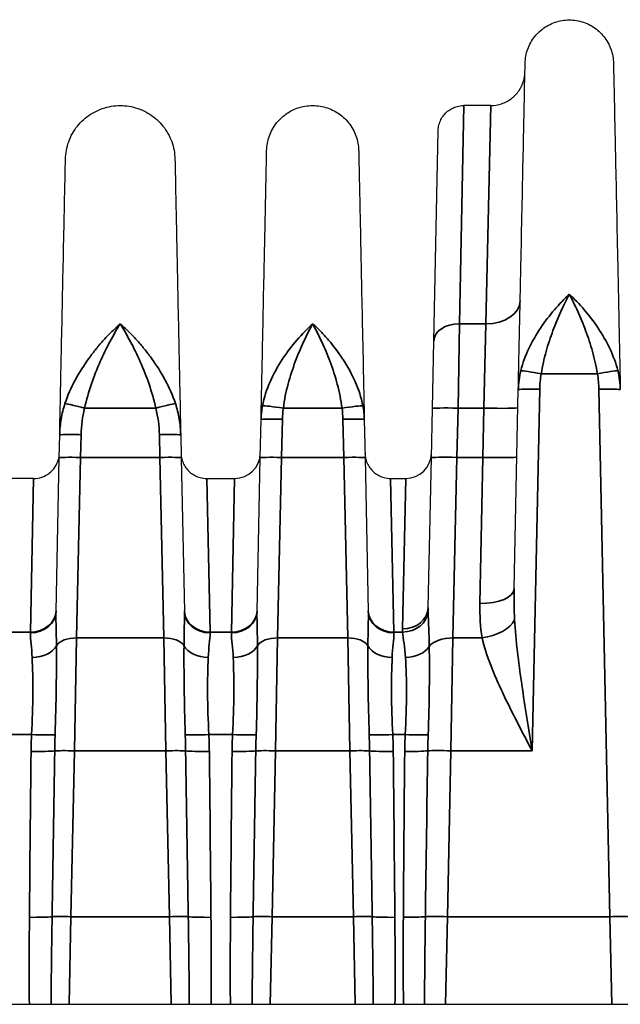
# Model space of a CAD drawing. Header units: millimetres. Extents: x 399 to 6233, y -1870 to 1602.
# Tile 142 of 256: x 5444 to 5458, y -650 to -627. Entities that reach past the tile are written whole.
import ezdxf

# ---------------------------------------------------------------- set-up
doc = ezdxf.new("R2010")
doc.units = ezdxf.units.MM
doc.layers.add('可見 (ISO)', color=7, linetype='Continuous', lineweight=25)
doc.layers.add('窄部可見 (ISO)', color=7, linetype='Continuous', lineweight=35)

msp = doc.modelspace()

# ---------------------------------------------------------------- linework, layer by layer
at = {"layer": '可見 (ISO)'}
for p, q in [((5454.972, -629.003), (5454.343, -629.003)), ((5453.64, -634.506), (5453.743, -629.59)), ((5453.607, -636.081), (5453.64, -634.506)), ((5455.519, -640.286), (5455.616, -635.64)), ((5453.583, -637.233), (5453.607, -636.081)), ((5449.583, -637.231), (5449.602, -636.34)), ((5452.016, -636.34), (5452.035, -637.231)), ((5444.883, -637.231), (5444.894, -636.699)), ((5447.723, -636.699), (5447.735, -637.231)), ((5444.808, -640.825), (5444.883, -637.231)), ((5447.735, -637.231), (5447.81, -640.825)), ((5449.508, -640.825), (5449.583, -637.231)), ((5452.035, -637.231), (5452.11, -640.825)), ((5453.51, -640.729), (5453.583, -637.233)), ((5444.285, -637.716), (5443.632, -637.716)), ((5448.332, -637.716), (5448.985, -637.716)), ((5452.632, -637.716), (5452.985, -637.716)), ((5394.309, -650.003), (5498.809, -650.003))]:
    msp.add_line(p, q, dxfattribs=at)
for centre in [(5448.985, -637.116), (5452.985, -637.116)]:
    msp.add_arc(centre, 0.6, 270, 358.8, dxfattribs=at)
for points, knots in [([(5455.776, -628.014), (5455.778, -627.903), (5455.799, -627.791), (5455.875, -627.581), (5455.931, -627.481), (5456.07, -627.305), (5456.155, -627.228), (5456.343, -627.107), (5456.449, -627.061), (5456.666, -627.007), (5456.78, -626.997), (5457.003, -627.015), (5457.115, -627.043), (5457.32, -627.131), (5457.417, -627.193), (5457.583, -627.343), (5457.655, -627.433), (5457.765, -627.628), (5457.804, -627.736), (5457.835, -627.901), (5457.84, -627.958), (5457.842, -628.014)], [0, 0, 0, 0, 0.0333171, 0.0333171, 0.0669022, 0.0669022, 0.1004777, 0.1004777, 0.1340536, 0.1340536, 0.1676294, 0.1676294, 0.2012052, 0.2012052, 0.234781, 0.234781, 0.2683568, 0.2683568, 0.3019326, 0.3019326, 0.3188115, 0.3188115, 0.3188115, 0.3188115]), ([(5455.616, -635.64), (5455.627, -635.124), (5455.638, -634.627), (5455.647, -634.163), (5455.649, -634.087), (5455.651, -634.011), (5455.652, -633.936), (5455.663, -633.4), (5455.674, -632.896), (5455.684, -632.428), (5455.694, -631.96), (5455.703, -631.526), (5455.711, -631.126), (5455.719, -630.727), (5455.727, -630.359), (5455.734, -630.03), (5455.737, -629.89), (5455.74, -629.758), (5455.742, -629.633), (5455.746, -629.462), (5455.749, -629.305), (5455.752, -629.161), (5455.757, -628.91), (5455.762, -628.699), (5455.765, -628.528), (5455.773, -628.185), (5455.776, -628.014), (5455.776, -628.014)], [0.026741, 0.026741, 0.026741, 0.026741, 0.0775937, 0.0775937, 0.0775937, 0.0858987, 0.0858987, 0.0858987, 0.1450564, 0.1450564, 0.1450564, 0.2042141, 0.2042141, 0.2042141, 0.2633718, 0.2633718, 0.2633718, 0.2884178, 0.2884178, 0.2884178, 0.3225295, 0.3225295, 0.3225295, 0.3816871, 0.3816871, 0.3816871, 0.5, 0.5, 0.5, 0.5]), ([(5457.842, -628.014), (5457.842, -628.014), (5457.845, -628.185), (5457.852, -628.528), (5457.858, -628.797), (5457.866, -629.167), (5457.875, -629.633), (5457.878, -629.758), (5457.881, -629.89), (5457.884, -630.03), (5457.891, -630.359), (5457.898, -630.726), (5457.907, -631.126), (5457.915, -631.526), (5457.924, -631.96), (5457.934, -632.428), (5457.944, -632.896), (5457.954, -633.4), (5457.966, -633.936), (5457.967, -634.011), (5457.969, -634.087), (5457.97, -634.163), (5457.98, -634.627), (5457.991, -635.124), (5458.001, -635.64)], [0.500008, 0.500008, 0.500008, 0.500008, 0.6183179, 0.6183179, 0.6183179, 0.7115978, 0.7115978, 0.7115978, 0.7366333, 0.7366333, 0.7366333, 0.795791, 0.795791, 0.795791, 0.8549487, 0.8549487, 0.8549487, 0.9141064, 0.9141064, 0.9141064, 0.9224137, 0.9224137, 0.9224137, 0.9732641, 0.9732641, 0.9732641, 0.9732641]), ([(5454.972, -629.003), (5455.058, -629.003), (5455.146, -628.988), (5455.309, -628.933), (5455.388, -628.891), (5455.526, -628.786), (5455.587, -628.722), (5455.684, -628.578), (5455.721, -628.497), (5455.752, -628.382), (5455.759, -628.35), (5455.768, -628.285), (5455.771, -628.252), (5455.772, -628.219)], [0, 0, 0, 0, 0.0258626, 0.0258626, 0.051872, 0.051872, 0.0778761, 0.0778761, 0.1038804, 0.1038804, 0.1136224, 0.1136224, 0.1235142, 0.1235142, 0.1235142, 0.1235142]), ([(5445.029, -630.256), (5445.032, -630.118), (5445.058, -629.979), (5445.151, -629.719), (5445.221, -629.594), (5445.393, -629.377), (5445.499, -629.282), (5445.732, -629.132), (5445.863, -629.075), (5446.132, -629.007), (5446.274, -628.996), (5446.55, -629.018), (5446.688, -629.052), (5446.943, -629.162), (5447.063, -629.239), (5447.269, -629.425), (5447.358, -629.536), (5447.493, -629.778), (5447.542, -629.912), (5447.58, -630.116), (5447.587, -630.186), (5447.589, -630.256)], [0, 0, 0, 0, 0.0413231, 0.0413231, 0.0829384, 0.0829384, 0.1245431, 0.1245431, 0.1661483, 0.1661483, 0.2077533, 0.2077533, 0.2493584, 0.2493584, 0.2909635, 0.2909635, 0.3325686, 0.3325686, 0.3741737, 0.3741737, 0.3950529, 0.3950529, 0.3950529, 0.3950529]), ([(5449.733, -630.056), (5449.736, -629.94), (5449.757, -629.823), (5449.836, -629.605), (5449.894, -629.5), (5450.039, -629.318), (5450.128, -629.237), (5450.324, -629.111), (5450.434, -629.063), (5450.66, -629.007), (5450.779, -628.997), (5451.011, -629.015), (5451.127, -629.044), (5451.342, -629.137), (5451.442, -629.201), (5451.615, -629.357), (5451.69, -629.451), (5451.804, -629.654), (5451.845, -629.766), (5451.877, -629.939), (5451.883, -629.997), (5451.884, -630.056)], [0, 0, 0, 0, 0.0347036, 0.0347036, 0.0696796, 0.0696796, 0.1046457, 0.1046457, 0.1396121, 0.1396121, 0.1745785, 0.1745785, 0.2095449, 0.2095449, 0.2445113, 0.2445113, 0.2794777, 0.2794777, 0.3144442, 0.3144442, 0.3320164, 0.3320164, 0.3320164, 0.3320164]), ([(5453.743, -629.59), (5453.744, -629.567), (5453.745, -629.544), (5453.752, -629.499), (5453.756, -629.476), (5453.772, -629.412), (5453.788, -629.371), (5453.826, -629.295), (5453.849, -629.259), (5453.902, -629.194), (5453.932, -629.164), (5453.997, -629.111), (5454.032, -629.088), (5454.107, -629.049), (5454.146, -629.034), (5454.238, -629.01), (5454.29, -629.003), (5454.343, -629.003)], [0, 0, 0, 0, 0.00692113, 0.00692113, 0.01375081, 0.01375081, 0.02679823, 0.02679823, 0.0393646, 0.0393646, 0.05193098, 0.05193098, 0.06449736, 0.06449736, 0.07706374, 0.07706374, 0.09281867, 0.09281867, 0.09281867, 0.09281867]), ([(5449.602, -636.34), (5449.612, -635.834), (5449.623, -635.347), (5449.632, -634.905), (5449.641, -634.477), (5449.649, -634.069), (5449.657, -633.688), (5449.665, -633.302), (5449.673, -632.942), (5449.68, -632.61), (5449.687, -632.278), (5449.693, -631.971), (5449.699, -631.702), (5449.702, -631.568), (5449.704, -631.443), (5449.707, -631.325), (5449.709, -631.206), (5449.712, -631.094), (5449.714, -630.991), (5449.718, -630.787), (5449.722, -630.614), (5449.725, -630.475), (5449.73, -630.195), (5449.733, -630.056), (5449.733, -630.056)], [0.0294093, 0.0294093, 0.0294093, 0.0294093, 0.089244, 0.089244, 0.089244, 0.1470574, 0.1470574, 0.1470574, 0.2058814, 0.2058814, 0.2058814, 0.2647055, 0.2647055, 0.2647055, 0.2938656, 0.2938656, 0.2938656, 0.3235296, 0.3235296, 0.3235296, 0.3823536, 0.3823536, 0.3823536, 0.5, 0.5, 0.5, 0.5]), ([(5451.884, -630.056), (5451.884, -630.056), (5451.887, -630.195), (5451.893, -630.474), (5451.898, -630.684), (5451.903, -630.969), (5451.911, -631.325), (5451.913, -631.443), (5451.916, -631.568), (5451.919, -631.702), (5451.924, -631.971), (5451.931, -632.278), (5451.938, -632.61), (5451.945, -632.942), (5451.952, -633.301), (5451.96, -633.688), (5451.968, -634.069), (5451.977, -634.477), (5451.986, -634.905), (5451.995, -635.347), (5452.005, -635.834), (5452.016, -636.34)], [0.5000084, 0.5000084, 0.5000084, 0.5000084, 0.6176498, 0.6176498, 0.6176498, 0.7061501, 0.7061501, 0.7061501, 0.735298, 0.735298, 0.735298, 0.794122, 0.794122, 0.794122, 0.8529461, 0.8529461, 0.8529461, 0.9107639, 0.9107639, 0.9107639, 0.9705942, 0.9705942, 0.9705942, 0.9705942]), ([(5444.894, -636.699), (5444.907, -636.112), (5444.918, -635.545), (5444.929, -635.043), (5444.937, -634.671), (5444.944, -634.313), (5444.951, -633.976), (5444.96, -633.578), (5444.967, -633.21), (5444.974, -632.869), (5444.982, -632.529), (5444.988, -632.213), (5444.994, -631.938), (5444.997, -631.785), (5445, -631.642), (5445.003, -631.509), (5445.01, -631.165), (5445.016, -630.89), (5445.02, -630.684), (5445.026, -630.399), (5445.029, -630.256), (5445.029, -630.256)], [0.030065, 0.030065, 0.030065, 0.030065, 0.0975901, 0.0975901, 0.0975901, 0.1475485, 0.1475485, 0.1475485, 0.2062907, 0.2062907, 0.2062907, 0.265033, 0.265033, 0.265033, 0.2977638, 0.2977638, 0.2977638, 0.3825174, 0.3825174, 0.3825174, 0.5, 0.5, 0.5, 0.5]), ([(5447.589, -630.256), (5447.589, -630.256), (5447.592, -630.399), (5447.598, -630.684), (5447.602, -630.89), (5447.608, -631.165), (5447.615, -631.509), (5447.618, -631.642), (5447.621, -631.785), (5447.624, -631.938), (5447.63, -632.214), (5447.636, -632.529), (5447.643, -632.869), (5447.65, -633.209), (5447.658, -633.578), (5447.666, -633.975), (5447.674, -634.313), (5447.681, -634.671), (5447.689, -635.043), (5447.699, -635.545), (5447.711, -636.112), (5447.723, -636.699)], [0.5000086, 0.5000086, 0.5000086, 0.5000086, 0.6174862, 0.6174862, 0.6174862, 0.7022467, 0.7022467, 0.7022467, 0.7349706, 0.7349706, 0.7349706, 0.7937128, 0.7937128, 0.7937128, 0.852455, 0.852455, 0.852455, 0.9024183, 0.9024183, 0.9024183, 0.9699385, 0.9699385, 0.9699385, 0.9699385]), ([(5444.285, -637.716), (5444.35, -637.716), (5444.415, -637.705), (5444.538, -637.664), (5444.597, -637.633), (5444.701, -637.554), (5444.746, -637.505), (5444.819, -637.397), (5444.847, -637.337), (5444.871, -637.25), (5444.876, -637.227), (5444.883, -637.178), (5444.885, -637.153), (5444.885, -637.128)], [0, 0, 0, 0, 0.01938058, 0.01938058, 0.03888823, 0.03888823, 0.05839129, 0.05839129, 0.07789451, 0.07789451, 0.08520881, 0.08520881, 0.09263584, 0.09263584, 0.09263584, 0.09263584]), ([(5447.732, -637.128), (5447.733, -637.151), (5447.735, -637.175), (5447.741, -637.22), (5447.745, -637.242), (5447.762, -637.307), (5447.777, -637.348), (5447.816, -637.424), (5447.839, -637.46), (5447.891, -637.525), (5447.921, -637.555), (5447.986, -637.608), (5448.022, -637.631), (5448.096, -637.669), (5448.136, -637.684), (5448.227, -637.709), (5448.28, -637.716), (5448.332, -637.716)], [0, 0, 0, 0, 0.00692113, 0.00692113, 0.01375081, 0.01375081, 0.02679823, 0.02679823, 0.0393646, 0.0393646, 0.05193098, 0.05193098, 0.06449736, 0.06449736, 0.07706374, 0.07706374, 0.09281981, 0.09281981, 0.09281981, 0.09281981]), ([(5452.032, -637.128), (5452.033, -637.151), (5452.035, -637.175), (5452.041, -637.22), (5452.045, -637.242), (5452.062, -637.307), (5452.077, -637.348), (5452.116, -637.424), (5452.139, -637.46), (5452.191, -637.525), (5452.221, -637.555), (5452.286, -637.608), (5452.322, -637.631), (5452.396, -637.669), (5452.436, -637.684), (5452.527, -637.709), (5452.58, -637.716), (5452.632, -637.716)], [0, 0, 0, 0, 0.00692113, 0.00692113, 0.01375081, 0.01375081, 0.02679823, 0.02679823, 0.0393646, 0.0393646, 0.05193098, 0.05193098, 0.06449736, 0.06449736, 0.07706374, 0.07706374, 0.09281981, 0.09281981, 0.09281981, 0.09281981])]:
    msp.add_open_spline(points, degree=3, knots=knots, dxfattribs=at)
at = {"layer": '窄部可見 (ISO)'}
for p, q in [((5454.343, -629.003), (5454.24, -634.103)), ((5454.86, -634.103), (5454.972, -629.003)), ((5454.24, -634.103), (5454.207, -636.073)), ((5454.24, -634.103), (5454.86, -634.103)), ((5454.86, -634.103), (5454.808, -636.073)), ((5457.465, -635.271), (5456.152, -635.271)), ((5456.116, -635.633), (5455.939, -644.079)), ((5457.76, -647.956), (5457.501, -635.633)), ((5447.141, -636.073), (5445.477, -636.073)), ((5451.495, -636.073), (5450.123, -636.073)), ((5454.207, -636.073), (5454.183, -637.224)), ((5454.808, -636.073), (5454.207, -636.073)), ((5454.784, -637.224), (5454.808, -636.073)), ((5450.102, -636.333), (5450.083, -637.224)), ((5451.535, -637.224), (5451.516, -636.333)), ((5445.394, -636.693), (5445.383, -637.224)), ((5447.235, -637.224), (5447.224, -636.693)), ((5445.383, -637.224), (5445.289, -641.442)), ((5445.383, -637.224), (5447.235, -637.224)), ((5447.329, -641.442), (5447.235, -637.224)), ((5450.083, -637.224), (5449.989, -641.442)), ((5450.083, -637.224), (5451.535, -637.224)), ((5451.629, -641.442), (5451.535, -637.224)), ((5454.183, -637.224), (5454.088, -641.442)), ((5454.183, -637.224), (5454.784, -637.224)), ((5454.719, -640.638), (5454.784, -637.224)), ((5444.208, -641.307), (5444.285, -637.716)), ((5448.332, -637.716), (5448.409, -641.307)), ((5448.985, -637.716), (5448.908, -641.307)), ((5452.632, -637.716), (5452.709, -641.307)), ((5452.985, -637.716), (5452.91, -641.233)), ((5443.709, -641.307), (5444.208, -641.307)), ((5444.208, -641.307), (5444.208, -641.323)), ((5448.409, -641.307), (5448.908, -641.307)), ((5448.41, -641.323), (5448.409, -641.307)), ((5448.908, -641.307), (5448.908, -641.323)), ((5452.709, -641.307), (5452.911, -641.307)), ((5452.71, -641.323), (5452.709, -641.307)), ((5445.239, -644.079), (5445.289, -641.442)), ((5447.329, -641.442), (5445.289, -641.442)), ((5447.329, -641.442), (5447.378, -644.079)), ((5449.939, -644.079), (5449.989, -641.442)), ((5451.629, -641.442), (5449.989, -641.442)), ((5451.629, -641.442), (5451.678, -644.079)), ((5454.039, -644.079), (5454.088, -641.442)), ((5454.769, -641.442), (5454.088, -641.442)), ((5455.605, -641.836), (5455.605, -641.836)), ((5444.818, -641.906), (5444.818, -641.906)), ((5447.8, -641.906), (5447.8, -641.906)), ((5449.518, -641.906), (5449.518, -641.906)), ((5452.1, -641.906), (5452.1, -641.906)), ((5453.537, -641.906), (5453.537, -641.906)), ((5455.678, -642.449), (5455.678, -642.449)), ((5444.236, -643.7), (5443.682, -643.7)), ((5444.786, -643.741), (5444.786, -643.741)), ((5447.832, -643.741), (5447.832, -643.741)), ((5448.936, -643.7), (5448.382, -643.7)), ((5449.486, -643.741), (5449.486, -643.741)), ((5452.132, -643.741), (5452.132, -643.741)), ((5452.971, -643.7), (5452.682, -643.7)), ((5453.508, -643.741), (5453.508, -643.741)), ((5445.239, -644.079), (5445.158, -647.956)), ((5447.378, -644.079), (5445.239, -644.079)), ((5447.46, -647.956), (5447.378, -644.079)), ((5449.939, -644.079), (5449.858, -647.956)), ((5451.678, -644.079), (5449.939, -644.079)), ((5451.76, -647.956), (5451.678, -644.079)), ((5454.039, -644.079), (5453.958, -647.956)), ((5455.939, -644.079), (5454.039, -644.079)), ((5445.116, -650.003), (5445.158, -647.956)), ((5445.158, -647.956), (5447.46, -647.956)), ((5447.46, -647.956), (5447.502, -650.003)), ((5449.816, -650.003), (5449.858, -647.956)), ((5449.858, -647.956), (5451.76, -647.956)), ((5451.76, -647.956), (5451.802, -650.003)), ((5453.916, -650.003), (5453.958, -647.956)), ((5453.958, -647.956), (5457.76, -647.956)), ((5457.76, -647.956), (5457.802, -650.003))]:
    msp.add_line(p, q, dxfattribs=at)
for centre, major_axis, ratio, start_param, end_param in [((5454.86, -633.55), (0.8, -0.017), 0.69138, 4.72687, 6.283185), ((5454.24, -634.518), (-0.6, 0.013), 0.69138, 4.72687, 6.283185), ((5456.152, -635.288), (-0.492, 0.09), 0.034327, 4.71869, 6.047452), ((5457.465, -635.288), (0.492, 0.09), 0.034327, 0.235733, 1.564495), ((5445.477, -636.09), (-0.484, 0.127), 0.033759, 4.721243, 5.969613), ((5447.141, -636.09), (0.484, 0.127), 0.033759, 0.313572, 1.561942), ((5450.123, -636.09), (-0.495, 0.072), 0.034539, 4.717398, 6.113427), ((5451.495, -636.09), (0.495, 0.072), 0.034539, 0.169758, 1.565787), ((5454.207, -636.094), (-0.6, 0.013), 0.034892, 4.71312, 6.283185), ((5454.808, -636.045), (0.8, -0.017), 0.034892, 4.71312, 6.283185), ((5445.383, -637.242), (-0.5, 0.01), 0.034892, 4.71312, 6.283185), ((5447.235, -637.242), (0.5, 0.01), 0.034892, 0, 1.570065), ((5450.083, -637.242), (-0.5, 0.01), 0.034892, 4.71312, 6.283185), ((5451.535, -637.242), (0.5, 0.01), 0.034892, 0, 1.570065), ((5454.183, -637.245), (-0.6, 0.013), 0.034892, 4.71312, 6.283185), ((5454.784, -637.196), (0.8, -0.017), 0.034892, 4.71312, 6.283185), ((5454.719, -640.269), (0.8, -0.017), 0.461544, 4.722057, 6.283185), ((5444.208, -640.793), (0.6, -0.013), 0.856313, 4.730324, 6.283185), ((5444.208, -640.813), (0.6, -0.013), 0.850862, 4.73021, 6.283185), ((5448.409, -640.793), (-0.6, -0.013), 0.856313, 0, 1.552861), ((5448.41, -640.813), (-0.6, -0.013), 0.850862, 0, 1.552975), ((5448.908, -640.793), (0.6, -0.013), 0.856313, 4.730324, 6.283185), ((5448.908, -640.813), (0.6, -0.013), 0.850862, 4.73021, 6.283185), ((5452.709, -640.793), (-0.6, -0.013), 0.856313, 0, 1.552861), ((5452.71, -640.813), (-0.6, -0.013), 0.850862, 0, 1.552975), ((5452.91, -640.717), (0.6, -0.013), 0.859283, 4.730386, 6.283185), ((5452.911, -640.793), (0.599, 0.028), 0.856112, 4.672228, 6.168877), ((5454.769, -640.993), (0.786, 0.15), 0.555227, 4.606487, 5.897702), ((5444.251, -641.505), (0.6, 0.02), 0.658485, 4.690186, 5.92531), ((5445.289, -641.723), (-0.5, 0.01), 0.56206, 4.724162, 5.958793), ((5447.329, -641.723), (0.5, 0.01), 0.56206, 0.324392, 1.559023), ((5448.367, -641.505), (-0.6, 0.02), 0.658485, 0.357875, 1.592999), ((5448.951, -641.505), (0.6, 0.02), 0.658485, 4.690186, 5.92531), ((5449.989, -641.723), (-0.5, 0.01), 0.56206, 4.724162, 5.958793), ((5451.629, -641.723), (0.5, 0.01), 0.56206, 0.324392, 1.559023), ((5452.667, -641.505), (-0.6, 0.02), 0.658485, 0.357875, 1.592999), ((5454.088, -641.78), (-0.6, 0.013), 0.56206, 4.724162, 5.89911), ((5452.981, -641.504), (0.599, 0.027), 0.65857, 4.682756, 5.858717), ((5455.903, -644.221), (-11.679, 0), 0.998272, 6.23842, 6.27237), ((5444.236, -643.664), (0.599, -0.027), 0.058699, 4.715031, 5.884103), ((5447.789, -644.49), (0.015, -8.387), 0.359374, 4.617716, 4.662757), ((5448.382, -643.664), (-0.599, -0.027), 0.058699, 0.399082, 1.568154), ((5444.828, -644.49), (0.015, 8.387), 0.359374, 4.762021, 4.807062), ((5436.715, -644.221), (11.679, 0), 0.998272, 0.010815, 0.044766), ((5460.603, -644.221), (-11.679, 0), 0.998272, 6.23842, 6.27237), ((5448.936, -643.664), (-0.599, 0.027), 0.058699, 1.573438, 2.74251), ((5452.489, -644.49), (0.015, -8.387), 0.359374, 4.617716, 4.662757), ((5452.682, -643.664), (0.599, 0.027), 0.058699, 3.540675, 4.709747), ((5449.128, -644.49), (0.015, 8.387), 0.359374, 4.762021, 4.807062), ((5441.015, -644.221), (11.679, 0), 0.998272, 0.010815, 0.044766), ((5463.03, -644.186), (-10.07, 0), 0.998272, 6.234735, 6.273976), ((5452.971, -643.664), (0.599, -0.029), 0.058689, 4.715248, 5.8287), ((5457.67, -644.502), (0.098, -8.678), 0.48068, 4.615075, 4.658173), ((5444.966, -635.415), (0.529, 32.381), 0.019208, 1.842505, 1.969301), ((5444.225, -644.06), (0.6, -0.007), 0.058755, 4.713034, 5.887947), ((8572.639, -695.319), (-3128.226, -18.641), 0.998953, 6.260823, 6.262063), ((5445.239, -644.096), (0.5, -0.01), 0.034892, 1.571527, 2.746821), ((5447.378, -644.096), (0.5, 0.01), 0.034892, 0.394772, 1.570065), ((2319.979, -695.319), (3128.226, -18.641), 0.998953, 0.021122, 0.022363), ((5448.393, -644.06), (-0.6, -0.007), 0.058755, 0.395239, 1.570152), ((5447.652, -635.415), (-0.529, 32.381), 0.019208, 4.313885, 4.44068), ((5449.666, -635.415), (0.529, 32.381), 0.019208, 1.842505, 1.969301), ((5448.925, -644.06), (-0.6, 0.007), 0.058755, 1.571441, 2.746354), ((8577.339, -695.319), (-3128.226, -18.641), 0.998953, 6.260823, 6.262063), ((5449.939, -644.096), (-0.5, 0.01), 0.034892, 4.71312, 5.888413), ((5451.678, -644.096), (0.5, 0.01), 0.034892, 0.394772, 1.570065), ((2324.279, -695.319), (3128.226, -18.641), 0.998953, 0.021122, 0.022363), ((5452.693, -644.06), (0.6, 0.007), 0.058755, 3.536831, 4.711744), ((5451.952, -635.415), (-0.529, 32.381), 0.019208, 4.313885, 4.44068), ((5453.804, -632.864), (0.566, 35.382), 0.019792, 1.894088, 2.012194), ((5452.96, -644.059), (0.6, -0.006), 0.058756, 4.712939, 5.831699), ((8313.429, -687.331), (-2860.217, -15.262), 0.998902, 6.262704, 6.264061), ((5454.039, -644.099), (0.6, -0.013), 0.034892, 1.571527, 2.690649), ((5444.187, -647.935), (0.6, -0.005), 0.058756, 4.712873, 5.794533), ((5445.158, -647.973), (0.5, -0.01), 0.034892, 1.571527, 2.653535), ((5447.46, -647.973), (0.5, 0.01), 0.034892, 0.488057, 1.570065), ((5448.431, -647.935), (-0.6, -0.005), 0.058756, 0.488652, 1.570312), ((5448.887, -647.935), (-0.6, 0.005), 0.058756, 1.57128, 2.65294), ((5449.858, -647.973), (-0.5, 0.01), 0.034892, 4.71312, 5.795128), ((5451.76, -647.973), (0.5, 0.01), 0.034892, 0.488057, 1.570065), ((5452.731, -647.935), (0.6, 0.005), 0.058756, 3.630245, 4.711905), ((5452.929, -647.934), (0.6, -0.004), 0.058757, 4.712779, 5.743713), ((5453.958, -647.977), (0.6, -0.013), 0.034892, 1.571527, 2.60279), ((5457.76, -647.973), (0.5, 0.01), 0.034892, 0.488057, 1.570065)]:
    msp.add_ellipse(centre, major_axis=major_axis, ratio=ratio, start_param=start_param, end_param=end_param, dxfattribs=at)
for points, knots in [([(5455.675, -635.196), (5455.719, -635.02), (5455.784, -634.847), (5455.863, -634.681), (5455.942, -634.515), (5456.036, -634.353), (5456.137, -634.202), (5456.338, -633.9), (5456.573, -633.631), (5456.809, -633.413)], [0, 0, 0, 0, 0.000558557, 0.000558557, 0.000558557, 0.001117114, 0.001117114, 0.001117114, 0.002234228, 0.002234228, 0.002234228, 0.002234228]), ([(5456.809, -633.413), (5456.676, -633.666), (5456.544, -633.95), (5456.368, -634.418), (5456.313, -634.583), (5456.219, -634.92), (5456.18, -635.093), (5456.152, -635.271)], [-0.000011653, -0.000011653, -0.000011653, -0.000011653, 0.001067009, 0.001067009, 0.00160634, 0.00160634, 0.002145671, 0.002145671, 0.002145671, 0.002145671]), ([(5456.809, -633.413), (5457.044, -633.631), (5457.277, -633.896), (5457.48, -634.201), (5457.684, -634.506), (5457.855, -634.844), (5457.943, -635.196)], [-0.000011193, -0.000011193, -0.000011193, -0.000011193, 0.001104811, 0.001104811, 0.001104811, 0.002220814, 0.002220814, 0.002220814, 0.002220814]), ([(5457.465, -635.271), (5457.438, -635.093), (5457.399, -634.92), (5457.351, -634.752), (5457.304, -634.583), (5457.249, -634.418), (5457.191, -634.262), (5457.132, -634.106), (5457.07, -633.957), (5457.006, -633.816), (5456.942, -633.674), (5456.875, -633.538), (5456.809, -633.413)], [0, 0, 0, 0, 0.000534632, 0.000534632, 0.000534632, 0.001069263, 0.001069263, 0.001069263, 0.001603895, 0.001603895, 0.001603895, 0.002138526, 0.002138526, 0.002138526, 0.002138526]), ([(5445.018, -635.965), (5445.081, -635.776), (5445.162, -635.596), (5445.255, -635.422), (5445.258, -635.417), (5445.261, -635.412), (5445.263, -635.408), (5445.355, -635.239), (5445.459, -635.073), (5445.57, -634.92), (5445.573, -634.915), (5445.576, -634.91), (5445.58, -634.906), (5445.633, -634.832), (5445.688, -634.76), (5445.744, -634.691), (5445.804, -634.617), (5445.865, -634.546), (5445.928, -634.477), (5445.99, -634.408), (5446.053, -634.343), (5446.117, -634.28), (5446.181, -634.218), (5446.246, -634.158), (5446.309, -634.103)], [0, 0, 0, 0, 0.000592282, 0.000592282, 0.000592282, 0.000608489, 0.000608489, 0.000608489, 0.001184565, 0.001184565, 0.001184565, 0.00120247, 0.00120247, 0.00120247, 0.001480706, 0.001480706, 0.001480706, 0.001776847, 0.001776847, 0.001776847, 0.002072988, 0.002072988, 0.002072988, 0.002369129, 0.002369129, 0.002369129, 0.002369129]), ([(5446.309, -634.103), (5446.227, -634.233), (5446.146, -634.373), (5446.067, -634.521), (5445.989, -634.667), (5445.914, -634.822), (5445.842, -634.985), (5445.768, -635.151), (5445.698, -635.327), (5445.637, -635.508), (5445.574, -635.69), (5445.52, -635.878), (5445.477, -636.073)], [-0.000011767, -0.000011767, -0.000011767, -0.000011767, 0.000578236, 0.000578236, 0.000578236, 0.001160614, 0.001160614, 0.001160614, 0.001751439, 0.001751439, 0.001751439, 0.002348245, 0.002348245, 0.002348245, 0.002348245]), ([(5446.309, -634.103), (5446.341, -634.131), (5446.373, -634.16), (5446.405, -634.189), (5446.437, -634.219), (5446.469, -634.249), (5446.501, -634.28), (5446.564, -634.343), (5446.627, -634.408), (5446.689, -634.476), (5446.751, -634.544), (5446.812, -634.615), (5446.872, -634.688), (5446.928, -634.758), (5446.984, -634.831), (5447.038, -634.906), (5447.041, -634.91), (5447.044, -634.914), (5447.047, -634.919), (5447.159, -635.074), (5447.263, -635.238), (5447.355, -635.408), (5447.357, -635.412), (5447.36, -635.417), (5447.362, -635.422), (5447.456, -635.596), (5447.536, -635.776), (5447.599, -635.965)], [-0.000011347, -0.000011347, -0.000011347, -0.000011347, 0.000139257, 0.000139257, 0.000139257, 0.000289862, 0.000289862, 0.000289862, 0.000591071, 0.000591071, 0.000591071, 0.00089228, 0.00089228, 0.00089228, 0.001176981, 0.001176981, 0.001176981, 0.001193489, 0.001193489, 0.001193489, 0.001779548, 0.001779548, 0.001779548, 0.001795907, 0.001795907, 0.001795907, 0.002398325, 0.002398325, 0.002398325, 0.002398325]), ([(5447.141, -636.073), (5447.099, -635.88), (5447.045, -635.695), (5446.983, -635.514), (5446.922, -635.334), (5446.852, -635.157), (5446.779, -634.992), (5446.706, -634.826), (5446.63, -634.669), (5446.551, -634.521), (5446.472, -634.373), (5446.389, -634.231), (5446.309, -634.103)], [0, 0, 0, 0, 0.000584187, 0.000584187, 0.000584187, 0.001168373, 0.001168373, 0.001168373, 0.00175256, 0.00175256, 0.00175256, 0.002336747, 0.002336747, 0.002336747, 0.002336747]), ([(5449.636, -636.017), (5449.709, -635.635), (5449.886, -635.263), (5450.097, -634.938), (5450.307, -634.613), (5450.559, -634.327), (5450.809, -634.103)], [0, 0, 0, 0, 0.00119489, 0.00119489, 0.00119489, 0.002389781, 0.002389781, 0.002389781, 0.002389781]), ([(5450.809, -634.103), (5450.738, -634.232), (5450.666, -634.373), (5450.597, -634.522), (5450.529, -634.669), (5450.463, -634.823), (5450.403, -634.986), (5450.341, -635.151), (5450.283, -635.328), (5450.235, -635.509), (5450.186, -635.691), (5450.146, -635.879), (5450.123, -636.073)], [-0.000011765, -0.000011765, -0.000011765, -0.000011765, 0.000565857, 0.000565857, 0.000565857, 0.001135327, 0.001135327, 0.001135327, 0.001714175, 0.001714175, 0.001714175, 0.002298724, 0.002298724, 0.002298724, 0.002298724]), ([(5450.809, -634.103), (5450.871, -634.159), (5450.934, -634.219), (5450.996, -634.282), (5451.058, -634.345), (5451.119, -634.412), (5451.179, -634.482), (5451.295, -634.617), (5451.406, -634.763), (5451.51, -634.92), (5451.513, -634.926), (5451.517, -634.931), (5451.52, -634.936), (5451.623, -635.095), (5451.717, -635.264), (5451.795, -635.438), (5451.798, -635.445), (5451.8, -635.451), (5451.803, -635.457), (5451.883, -635.638), (5451.946, -635.825), (5451.982, -636.017)], [-0.000011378, -0.000011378, -0.000011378, -0.000011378, 0.000287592, 0.000287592, 0.000287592, 0.000586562, 0.000586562, 0.000586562, 0.001165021, 0.001165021, 0.001165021, 0.001184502, 0.001184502, 0.001184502, 0.001762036, 0.001762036, 0.001762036, 0.001782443, 0.001782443, 0.001782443, 0.002380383, 0.002380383, 0.002380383, 0.002380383]), ([(5451.495, -636.073), (5451.472, -635.881), (5451.433, -635.696), (5451.385, -635.515), (5451.337, -635.334), (5451.279, -635.158), (5451.218, -634.993), (5451.156, -634.828), (5451.09, -634.671), (5451.021, -634.522), (5450.952, -634.373), (5450.88, -634.231), (5450.809, -634.103)], [0, 0, 0, 0, 0.000572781, 0.000572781, 0.000572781, 0.001145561, 0.001145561, 0.001145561, 0.001718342, 0.001718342, 0.001718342, 0.002291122, 0.002291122, 0.002291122, 0.002291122]), ([(5455.616, -635.64), (5455.617, -635.636), (5455.67, -635.632), (5455.763, -635.631), (5455.855, -635.63), (5455.985, -635.631), (5456.116, -635.633)], [0, 0, 0, 0, 0.5, 0.5, 0.5, 1, 1, 1, 1]), ([(5457.501, -635.633), (5457.632, -635.631), (5457.762, -635.63), (5457.855, -635.631), (5457.947, -635.632), (5458.001, -635.636), (5458.001, -635.64)], [0, 0, 0, 0, 0.5, 0.5, 0.5, 1, 1, 1, 1]), ([(5444.894, -636.699), (5444.897, -636.576), (5444.908, -636.45), (5444.949, -636.205), (5444.978, -636.084), (5445.018, -635.965)], [-0.000000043, -0.000000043, -0.000000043, -0.000000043, 0.0003786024, 0.0003786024, 0.0007572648, 0.0007572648, 0.0007572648, 0.0007572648]), ([(5447.599, -635.965), (5447.639, -636.084), (5447.669, -636.205), (5447.71, -636.45), (5447.721, -636.576), (5447.723, -636.699)], [0, 0, 0, 0, 0.0003786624, 0.0003786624, 0.0007573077, 0.0007573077, 0.0007573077, 0.0007573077]), ([(5449.602, -636.34), (5449.602, -636.334), (5449.602, -636.328), (5449.602, -636.322), (5449.602, -636.315), (5449.603, -636.308), (5449.603, -636.302), (5449.603, -636.288), (5449.604, -636.275), (5449.605, -636.261), (5449.607, -636.234), (5449.609, -636.207), (5449.612, -636.18), (5449.617, -636.125), (5449.625, -636.071), (5449.636, -636.017)], [-0.00000006, -0.00000006, -0.00000006, -0.00000006, 0.0000185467, 0.0000185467, 0.0000185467, 0.0000394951, 0.0000394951, 0.0000394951, 0.0000814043, 0.0000814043, 0.0000814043, 0.0001653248, 0.0001653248, 0.0001653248, 0.0003340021, 0.0003340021, 0.0003340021, 0.0003340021]), ([(5450.102, -636.333), (5449.971, -636.331), (5449.841, -636.33), (5449.748, -636.331), (5449.656, -636.332), (5449.602, -636.335), (5449.602, -636.34)], [0, 0, 0, 0, 0.5, 0.5, 0.5, 1, 1, 1, 1]), ([(5451.516, -636.333), (5451.647, -636.331), (5451.777, -636.33), (5451.869, -636.331), (5451.962, -636.332), (5452.016, -636.336), (5452.016, -636.34)], [0, 0, 0, 0, 0.5, 0.5, 0.5, 1, 1, 1, 1]), ([(5444.894, -636.699), (5444.894, -636.695), (5444.948, -636.692), (5445.041, -636.691), (5445.133, -636.689), (5445.263, -636.69), (5445.394, -636.693)], [0, 0, 0, 0, 0.5, 0.5, 0.5, 1, 1, 1, 1]), ([(5447.224, -636.693), (5447.354, -636.69), (5447.484, -636.689), (5447.577, -636.691), (5447.67, -636.692), (5447.723, -636.695), (5447.723, -636.699)], [0, 0, 0, 0, 0.5, 0.5, 0.5, 1, 1, 1, 1]), ([(5444.808, -640.825), (5444.805, -640.948), (5444.808, -641.075), (5444.811, -641.204), (5444.814, -641.342), (5444.817, -641.482), (5444.817, -641.624)], [0.000000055, 0.000000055, 0.000000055, 0.000000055, 0.000500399, 0.000500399, 0.000500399, 0.001035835, 0.001035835, 0.001035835, 0.001035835]), ([(5447.801, -641.624), (5447.801, -641.482), (5447.804, -641.342), (5447.807, -641.204), (5447.81, -641.075), (5447.813, -640.948), (5447.81, -640.825)], [0, 0, 0, 0, 0.000535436, 0.000535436, 0.000535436, 0.00103578, 0.00103578, 0.00103578, 0.00103578]), ([(5449.508, -640.825), (5449.505, -640.948), (5449.508, -641.075), (5449.511, -641.204), (5449.514, -641.342), (5449.517, -641.482), (5449.517, -641.624)], [0.000000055, 0.000000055, 0.000000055, 0.000000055, 0.000500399, 0.000500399, 0.000500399, 0.001035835, 0.001035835, 0.001035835, 0.001035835]), ([(5452.101, -641.624), (5452.101, -641.482), (5452.104, -641.342), (5452.107, -641.204), (5452.11, -641.075), (5452.113, -640.948), (5452.11, -640.825)], [0, 0, 0, 0, 0.000535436, 0.000535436, 0.000535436, 0.00103578, 0.00103578, 0.00103578, 0.00103578]), ([(5455.529, -641.017), (5455.543, -641.261), (5455.567, -641.51), (5455.596, -641.756), (5455.624, -642.008), (5455.658, -642.26), (5455.695, -642.515), (5455.696, -642.523), (5455.697, -642.531), (5455.698, -642.539), (5455.772, -643.05), (5455.856, -643.563), (5455.939, -644.079)], [0, 0, 0, 0, 0.000760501, 0.000760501, 0.000760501, 0.00154208, 0.00154208, 0.00154208, 0.001566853, 0.001566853, 0.001566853, 0.003133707, 0.003133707, 0.003133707, 0.003133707]), ([(5444.251, -641.9), (5444.246, -641.786), (5444.235, -641.682), (5444.225, -641.586), (5444.215, -641.49), (5444.206, -641.402), (5444.208, -641.323)], [0, 0, 0, 0, 0.000446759, 0.000446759, 0.000446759, 0.000893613, 0.000893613, 0.000893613, 0.000893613]), ([(5448.41, -641.323), (5448.412, -641.402), (5448.402, -641.49), (5448.392, -641.586), (5448.382, -641.682), (5448.371, -641.786), (5448.367, -641.9)], [0, 0, 0, 0, 0.000446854, 0.000446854, 0.000446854, 0.000893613, 0.000893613, 0.000893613, 0.000893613]), ([(5448.951, -641.9), (5448.946, -641.786), (5448.935, -641.682), (5448.925, -641.586), (5448.915, -641.49), (5448.906, -641.402), (5448.908, -641.323)], [0, 0, 0, 0, 0.000446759, 0.000446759, 0.000446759, 0.000893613, 0.000893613, 0.000893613, 0.000893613]), ([(5452.71, -641.323), (5452.712, -641.402), (5452.702, -641.49), (5452.692, -641.586), (5452.682, -641.682), (5452.671, -641.786), (5452.667, -641.9)], [0, 0, 0, 0, 0.000446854, 0.000446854, 0.000446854, 0.000893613, 0.000893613, 0.000893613, 0.000893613]), ([(5444.817, -641.624), (5444.818, -641.925), (5444.818, -642.252), (5444.813, -642.605), (5444.809, -642.957), (5444.8, -643.325), (5444.787, -643.703)], [0, 0, 0, 0, 0.001125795, 0.001125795, 0.001125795, 0.00225159, 0.00225159, 0.00225159, 0.00225159]), ([(5447.831, -643.703), (5447.818, -643.325), (5447.81, -642.959), (5447.8, -642.254), (5447.799, -641.925), (5447.801, -641.624)], [0, 0, 0, 0, 0.001138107, 0.001138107, 0.002276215, 0.002276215, 0.002276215, 0.002276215]), ([(5449.517, -641.624), (5449.518, -641.925), (5449.518, -642.252), (5449.513, -642.605), (5449.509, -642.957), (5449.5, -643.325), (5449.487, -643.703)], [0, 0, 0, 0, 0.001125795, 0.001125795, 0.001125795, 0.00225159, 0.00225159, 0.00225159, 0.00225159]), ([(5452.131, -643.703), (5452.118, -643.325), (5452.11, -642.959), (5452.1, -642.254), (5452.099, -641.925), (5452.101, -641.624)], [0, 0, 0, 0, 0.001138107, 0.001138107, 0.002276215, 0.002276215, 0.002276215, 0.002276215]), ([(5455.939, -644.079), (5455.703, -643.628), (5455.464, -643.176), (5455.255, -642.736), (5455.254, -642.732), (5455.252, -642.729), (5455.251, -642.726), (5455.148, -642.509), (5455.053, -642.295), (5454.971, -642.082), (5454.887, -641.867), (5454.816, -641.651), (5454.769, -641.442)], [-0.000014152, -0.000014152, -0.000014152, -0.000014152, 0.001513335, 0.001513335, 0.001513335, 0.00152394, 0.00152394, 0.00152394, 0.002277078, 0.002277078, 0.002277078, 0.003040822, 0.003040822, 0.003040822, 0.003040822]), ([(5453.534, -641.642), (5453.538, -641.936), (5453.539, -642.267), (5453.535, -642.614), (5453.531, -642.961), (5453.522, -643.331), (5453.509, -643.706)], [0.001060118, 0.001060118, 0.001060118, 0.001060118, 0.002188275, 0.002188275, 0.002188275, 0.003316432, 0.003316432, 0.003316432, 0.003316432]), ([(5444.236, -643.7), (5444.254, -643.367), (5444.264, -643.044), (5444.266, -642.737), (5444.268, -642.43), (5444.261, -642.15), (5444.251, -641.9)], [0, 0, 0, 0, 0.000987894, 0.000987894, 0.000987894, 0.001975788, 0.001975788, 0.001975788, 0.001975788]), ([(5448.367, -641.9), (5448.357, -642.15), (5448.35, -642.432), (5448.352, -642.74), (5448.354, -643.047), (5448.364, -643.367), (5448.382, -643.7)], [0, 0, 0, 0, 0.000987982, 0.000987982, 0.000987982, 0.001975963, 0.001975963, 0.001975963, 0.001975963]), ([(5448.936, -643.7), (5448.954, -643.367), (5448.964, -643.044), (5448.966, -642.737), (5448.968, -642.43), (5448.961, -642.15), (5448.951, -641.9)], [0, 0, 0, 0, 0.000987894, 0.000987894, 0.000987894, 0.001975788, 0.001975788, 0.001975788, 0.001975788]), ([(5452.667, -641.9), (5452.657, -642.15), (5452.65, -642.432), (5452.652, -642.74), (5452.654, -643.047), (5452.664, -643.367), (5452.682, -643.7)], [0, 0, 0, 0, 0.000987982, 0.000987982, 0.000987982, 0.001975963, 0.001975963, 0.001975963, 0.001975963]), ([(5452.971, -643.7), (5452.991, -643.368), (5453.001, -643.04), (5453.003, -642.432), (5452.994, -642.146), (5452.981, -641.899)], [0, 0, 0, 0, 0.00099613, 0.00099613, 0.001992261, 0.001992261, 0.001992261, 0.001992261]), ([(5444.717, -647.956), (5444.712, -648.289), (5444.707, -648.622), (5444.703, -648.955), (5444.699, -649.304), (5444.695, -649.653), (5444.692, -650.003)], [0, 0, 0, 0, 0.001000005, 0.001000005, 0.001000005, 0.002048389, 0.002048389, 0.002048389, 0.002048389]), ([(5447.925, -650.003), (5447.923, -649.683), (5447.919, -649.364), (5447.916, -649.045), (5447.911, -648.682), (5447.906, -648.319), (5447.901, -647.956)], [0.000041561, 0.000041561, 0.000041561, 0.000041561, 0.001000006, 0.001000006, 0.001000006, 0.00208995, 0.00208995, 0.00208995, 0.00208995]), ([(5449.417, -647.956), (5449.412, -648.289), (5449.407, -648.622), (5449.403, -648.955), (5449.399, -649.304), (5449.395, -649.653), (5449.392, -650.003)], [0, 0, 0, 0, 0.001000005, 0.001000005, 0.001000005, 0.002048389, 0.002048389, 0.002048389, 0.002048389]), ([(5452.225, -650.003), (5452.223, -649.683), (5452.219, -649.364), (5452.216, -649.045), (5452.211, -648.682), (5452.206, -648.319), (5452.201, -647.956)], [0.000041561, 0.000041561, 0.000041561, 0.000041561, 0.001000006, 0.001000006, 0.001000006, 0.00208995, 0.00208995, 0.00208995, 0.00208995]), ([(5453.443, -647.955), (5453.438, -648.355), (5453.433, -648.755), (5453.43, -649.154), (5453.427, -649.437), (5453.425, -649.72), (5453.423, -650.003)], [0, 0, 0, 0, 0.001200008, 0.001200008, 0.001200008, 0.002049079, 0.002049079, 0.002049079, 0.002049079])]:
    msp.add_open_spline(points, degree=3, knots=knots, dxfattribs=at)
for points in [[(5455.616, -635.64), (5455.62, -635.491), (5455.638, -635.342), (5455.675, -635.196)], [(5456.152, -635.271), (5456.13, -635.391), (5456.119, -635.512), (5456.116, -635.633)], [(5457.501, -635.633), (5457.499, -635.512), (5457.487, -635.391), (5457.465, -635.271)], [(5457.943, -635.196), (5457.979, -635.342), (5457.998, -635.491), (5458.001, -635.64)], [(5445.477, -636.073), (5445.424, -636.276), (5445.399, -636.483), (5445.394, -636.693)], [(5447.224, -636.693), (5447.219, -636.483), (5447.194, -636.276), (5447.141, -636.073)], [(5450.123, -636.073), (5450.11, -636.159), (5450.103, -636.246), (5450.102, -636.333)], [(5451.516, -636.333), (5451.514, -636.246), (5451.507, -636.159), (5451.495, -636.073)], [(5451.982, -636.017), (5452.003, -636.124), (5452.014, -636.232), (5452.016, -636.34)], [(5455.519, -640.286), (5455.514, -640.531), (5455.514, -640.775), (5455.529, -641.017)], [(5454.769, -641.442), (5454.725, -641.185), (5454.714, -640.917), (5454.719, -640.638)], [(5453.51, -640.729), (5453.509, -640.761), (5453.509, -640.792), (5453.509, -640.824)], [(5453.509, -640.824), (5453.511, -641.081), (5453.532, -641.357), (5453.534, -641.642)], [(5452.911, -641.307), (5452.91, -641.282), (5452.909, -641.257), (5452.91, -641.233)], [(5452.981, -641.899), (5452.968, -641.664), (5452.92, -641.468), (5452.911, -641.307)], [(5444.185, -650.003), (5444.18, -649.325), (5444.182, -648.648), (5444.187, -647.97)], [(5448.431, -647.97), (5448.436, -648.648), (5448.438, -649.325), (5448.433, -650.003)], [(5448.885, -650.003), (5448.88, -649.325), (5448.882, -648.648), (5448.887, -647.97)], [(5452.731, -647.97), (5452.736, -648.648), (5452.738, -649.325), (5452.733, -650.003)], [(5452.931, -650.003), (5452.924, -649.325), (5452.924, -648.647), (5452.929, -647.969)]]:
    msp.add_open_spline(points, degree=3, dxfattribs=at)

doc.saveas('drawing.dxf')
